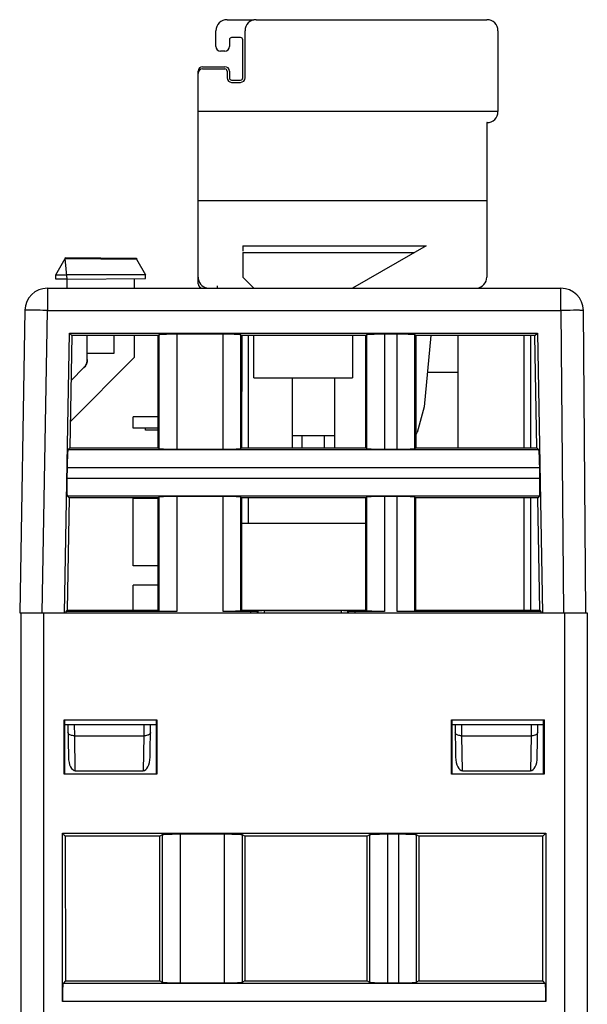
# Model space of a CAD drawing. Header units: millimetres. Extents: x 0 to 594, y 0 to 420.
# Tile 155 of 236: x 207 to 232, y 349 to 393. Entities that reach past the tile are written whole.
import ezdxf

# ---------------------------------------------------------------- set-up
doc = ezdxf.new("R2010")
doc.units = ezdxf.units.MM
doc.header["$LTSCALE"] = 32.67
doc.layers.get('0').update_dxf_attribs({"linetype": 'CONTINUOUS'})
doc.layers.add('3_ALL_AXES', color=7, linetype='CONTINUOUS')
doc.layers.add('CONNETTORE', color=7, linetype='CONTINUOUS')

msp = doc.modelspace()

# ---------------------------------------------------------------- linework, layer by layer
at = {"color": 7, "linetype": 'CONTINUOUS'}
for p, q in [((216.21299, 393.33035), (217.41299, 393.33035)), ((217.51299, 393.33035), (227.81299, 393.33035)), ((215.71299, 392.13035), (215.71299, 392.83035)), ((216.81299, 392.53035), (216.41299, 392.53035)), ((217.01299, 390.73035), (217.01299, 392.83035)), ((228.31299, 392.83035), (228.31299, 389.23035)), ((216.31299, 392.43035), (216.31299, 392.13035)), ((216.91299, 390.73035), (216.91299, 392.43035)), ((216.11299, 391.93035), (215.91299, 391.93035)), ((215.11299, 391.23035), (216.11299, 391.23035)), ((214.91299, 381.53035), (214.91299, 391.03035)), ((215.11299, 391.13035), (216.11299, 391.13035)), ((216.21299, 391.03035), (216.21299, 390.73035)), ((216.31299, 391.03035), (216.31299, 390.73035)), ((216.41299, 390.63035), (216.81299, 390.63035)), ((216.41299, 390.53035), (216.81299, 390.53035)), ((228.31299, 389.23035), (214.91299, 389.23035)), ((227.81299, 388.73035), (227.81299, 381.83035)), ((227.82299, 388.73035), (227.81299, 388.73035)), ((227.81299, 385.23035), (214.91299, 385.23035)), ((216.91299, 383.23035), (216.91299, 382.97989)), ((216.91299, 382.93035), (216.91299, 381.83035)), ((216.91299, 382.93035), (224.58428, 382.93035)), ((225.10389, 383.23035), (221.81299, 381.33035)), ((208.56299, 381.93035), (208.98314, 382.65806)), ((208.98299, 382.70806), (212.15899, 382.68035)), ((208.98303, 382.70806), (208.98303, 382.65806)), ((209.06299, 381.73041), (208.98314, 382.65806)), ((208.98314, 382.65806), (212.15861, 382.63035)), ((212.15885, 382.63035), (212.56299, 381.93035)), ((212.15899, 382.68035), (212.15899, 382.63035)), ((208.56234, 381.92922), (209.04578, 381.93035)), ((208.56299, 381.73471), (208.56299, 381.93035)), ((212.56299, 381.92207), (209.04578, 381.93035)), ((212.56299, 381.76082), (212.56299, 381.92207)), ((209.06088, 381.73036), (208.56299, 381.73471)), ((209.06299, 381.73041), (212.56299, 381.76082)), ((209.06299, 381.33035), (209.06299, 381.73035)), ((212.06299, 381.75653), (212.06299, 381.33035)), ((217.41299, 381.33035), (216.91299, 381.83035)), ((208.18096, 381.33035), (231.12732, 381.33035)), ((207.18112, 380.3478), (206.94517, 366.83035)), ((232.24517, 366.83035), (232.12728, 380.33871)), ((208.94517, 366.83035), (209.16725, 379.32752)), ((209.28023, 379.21254), (209.16623, 379.32654)), ((209.16623, 379.32654), (230.0731, 379.32654)), ((229.9611, 379.21254), (230.0731, 379.32654)), ((230.0731, 379.32654), (230.29517, 366.83035)), ((209.27922, 379.21156), (209.1901, 374.19662)), ((213.12736, 379.21254), (209.28023, 379.21254)), ((209.96299, 378.13828), (209.96299, 379.21254)), ((211.16299, 378.43282), (211.16299, 379.21254)), ((212.06299, 379.21254), (212.06299, 378.23035)), ((213.12736, 379.21254), (213.16233, 379.24751)), ((213.12889, 374.19662), (213.12736, 379.21254)), ((216.02849, 379.27447), (213.96185, 379.27447)), ((216.828, 379.24751), (216.86297, 379.21254)), ((216.86297, 379.21254), (216.86144, 374.19662)), ((222.40236, 379.21254), (216.86297, 379.21254)), ((217.16299, 374.19662), (217.16299, 379.21254)), ((217.41299, 377.33035), (217.41299, 379.21254)), ((221.81299, 379.21254), (221.81299, 377.33035)), ((222.43733, 379.24751), (222.40236, 379.21254)), ((222.40389, 374.19662), (222.40236, 379.21254)), ((223.80349, 379.27447), (223.23685, 379.27447)), ((224.63797, 379.21254), (224.603, 379.24751)), ((224.63797, 379.21254), (224.63644, 374.19662)), ((229.9611, 379.21254), (224.63797, 379.21254)), ((225.31063, 379.21254), (225.01299, 376.03035)), ((229.76299, 379.21254), (229.76299, 374.19662)), ((230.05025, 374.19586), (229.9611, 379.21254)), ((209.96299, 378.43117), (211.16299, 378.43282)), ((212.06299, 378.23035), (209.2111, 375.37846)), ((209.93776, 377.98144), (209.94146, 377.99314)), ((209.24368, 377.21165), (209.81655, 377.78472)), ((209.81655, 377.78472), (209.24369, 377.21208)), ((209.81655, 377.78477), (209.82512, 377.79355)), ((209.81655, 377.78477), (209.81655, 377.78468)), ((209.89804, 377.89185), (209.90395, 377.9026)), ((209.91499, 377.92451), (209.9201, 377.93567)), ((209.92493, 377.94695), (209.92949, 377.95834)), ((217.41299, 377.33035), (221.81299, 377.33035)), ((219.11299, 377.33035), (219.11299, 374.19662)), ((221.01299, 377.33035), (221.01299, 374.19662)), ((225.01299, 376.03035), (224.70438, 374.87858)), ((221.01299, 374.73035), (219.11299, 374.73035)), ((219.56299, 374.19662), (219.56299, 374.73035)), ((220.56299, 374.19662), (220.56299, 374.73035)), ((209.10278, 374.1108), (209.1901, 374.19662)), ((209.1901, 374.19662), (213.12889, 374.19662)), ((213.16233, 374.16318), (213.12889, 374.19662)), ((213.96185, 374.13622), (216.02849, 374.13622)), ((216.86144, 374.19662), (216.828, 374.16318)), ((216.86144, 374.19662), (222.40389, 374.19662)), ((222.40389, 374.19662), (222.43733, 374.16318)), ((223.23685, 374.13622), (223.80349, 374.13622)), ((224.603, 374.16318), (224.63644, 374.19662)), ((224.63644, 374.19662), (230.05098, 374.19662)), ((230.05098, 374.19662), (230.13674, 374.11087)), ((209.06185, 373.31129), (209.05379, 372.84941)), ((230.18655, 372.84941), (230.17848, 373.31129)), ((209.15043, 371.96402), (209.06123, 366.94441)), ((209.15118, 371.96475), (209.06597, 372.04996)), ((213.12957, 371.96475), (209.15118, 371.96475)), ((213.16233, 371.99751), (213.12957, 371.96475)), ((213.1311, 366.94441), (213.12957, 371.96475)), ((216.02849, 372.02447), (213.96185, 372.02447)), ((216.86076, 371.96475), (216.828, 371.99751)), ((216.86076, 371.96475), (216.85923, 366.94441)), ((222.40457, 371.96475), (216.86076, 371.96475)), ((217.16299, 370.83035), (217.16299, 371.96475)), ((222.43733, 371.99751), (222.40457, 371.96475)), ((222.4061, 366.94441), (222.40457, 371.96475)), ((223.80349, 372.02447), (223.23685, 372.02447)), ((224.63576, 371.96475), (224.603, 371.99751)), ((224.63576, 371.96475), (224.63423, 366.94441)), ((230.08989, 371.96475), (224.63576, 371.96475)), ((229.76299, 371.96475), (229.76299, 366.94441)), ((230.17355, 372.04989), (230.08989, 371.96475)), ((230.17912, 366.94389), (230.08989, 371.96475)), ((216.86042, 370.83035), (222.40492, 370.83035)), ((213.13076, 368.05696), (212.01299, 368.05696)), ((206.94517, 366.83035), (232.30389, 366.83035)), ((207.00389, 290.33035), (207.00389, 366.83035)), ((209.00203, 366.88623), (209.00103, 366.83035)), ((209.00187, 366.88623), (209.06123, 366.94441)), ((213.96185, 366.88622), (209.00187, 366.88623)), ((209.06123, 366.94441), (213.1311, 366.94441)), ((213.1311, 366.94441), (213.16233, 366.91318)), ((217.27054, 366.88622), (216.02851, 366.88622)), ((216.85923, 366.94441), (216.828, 366.91318)), ((216.85923, 366.94441), (222.4061, 366.94441)), ((217.58508, 366.91105), (217.57036, 366.89633)), ((217.88572, 366.92163), (221.30462, 366.92163)), ((221.61998, 366.89633), (221.60526, 366.91105)), ((223.23685, 366.88622), (221.91979, 366.88622)), ((222.43733, 366.91318), (222.4061, 366.94441)), ((230.2379, 366.88621), (223.80349, 366.88622)), ((224.603, 366.91318), (224.63423, 366.94441)), ((224.63423, 366.94441), (230.1797, 366.94441)), ((230.23832, 366.88672), (230.17912, 366.94389)), ((230.23928, 366.83035), (230.23832, 366.88672)), ((232.30389, 366.83035), (232.30389, 290.33035)), ((208.93664, 359.61309), (208.93701, 362.04724)), ((208.95389, 362.03035), (208.93694, 362.04724)), ((208.93694, 362.04724), (213.07082, 362.04724)), ((208.95389, 362.03035), (208.95389, 359.63034)), ((213.05392, 362.03035), (208.95389, 362.03035)), ((208.95389, 361.83035), (213.05389, 361.83035)), ((209.09517, 361.83035), (209.12046, 360.3813)), ((212.76987, 360.3813), (212.79517, 361.83035)), ((213.05389, 359.63035), (213.05389, 362.03035)), ((213.07082, 362.04724), (213.05392, 362.03035)), ((213.07078, 362.04724), (213.07115, 359.61309)), ((226.23664, 359.61309), (226.23701, 362.04724)), ((226.25389, 362.03035), (226.23694, 362.04724)), ((226.23694, 362.04724), (230.37082, 362.04724)), ((226.25389, 362.03035), (226.25389, 359.63034)), ((230.35392, 362.03035), (226.25389, 362.03035)), ((226.25389, 361.83035), (230.35389, 361.83035)), ((226.39517, 361.83035), (226.42046, 360.3813)), ((230.06987, 360.3813), (230.09517, 361.83035)), ((230.35389, 359.63035), (230.35389, 362.03035)), ((230.37082, 362.04724), (230.35392, 362.03035)), ((230.37078, 362.04724), (230.37115, 359.61309)), ((213.07109, 359.61309), (208.93667, 359.61309)), ((208.95392, 359.63035), (213.05389, 359.63035)), ((209.42859, 359.768), (212.46174, 359.768)), ((213.07115, 359.61309), (213.05389, 359.63035)), ((226.23667, 359.61309), (226.25392, 359.63035)), ((230.37109, 359.61309), (226.23667, 359.61309)), ((226.25392, 359.63035), (230.35389, 359.63035)), ((226.72859, 359.768), (229.76174, 359.768)), ((230.37115, 359.61309), (230.35389, 359.63035)), ((208.85374, 349.45536), (208.85374, 356.98051)), ((208.98385, 356.85039), (208.85374, 356.98051)), ((208.85374, 356.98051), (230.45405, 356.98051)), ((208.98385, 356.85039), (208.98582, 350.38634)), ((213.20903, 356.85039), (208.98385, 356.85039)), ((213.20509, 350.38634), (213.20903, 356.85039)), ((213.31265, 356.90214), (213.20903, 356.85039)), ((216.09709, 356.92812), (214.1107, 356.92812)), ((216.99876, 356.85039), (216.89514, 356.90214)), ((216.99876, 356.85039), (217.0027, 350.38634)), ((222.46903, 356.85039), (216.99876, 356.85039)), ((222.46509, 350.38634), (222.46903, 356.85039)), ((222.57265, 356.90214), (222.46903, 356.85039)), ((223.87709, 356.92812), (223.3707, 356.92812)), ((224.77876, 356.85039), (224.67514, 356.90214)), ((224.77876, 356.85039), (224.7827, 350.38634)), ((230.32394, 356.85039), (224.77876, 356.85039)), ((230.32197, 350.38634), (230.32394, 356.85039)), ((230.45405, 356.98051), (230.32394, 356.85039)), ((230.45405, 356.98051), (230.45405, 349.45536)), ((208.98582, 350.38634), (208.88045, 350.2546)), ((208.98582, 350.38634), (213.20509, 350.38634)), ((213.20509, 350.38634), (213.31265, 350.31918)), ((214.1107, 350.28669), (216.09709, 350.28669)), ((217.0027, 350.38634), (216.89514, 350.31918)), ((217.0027, 350.38634), (222.46509, 350.38634)), ((222.46509, 350.38634), (222.57265, 350.31918)), ((223.3707, 350.28669), (223.87709, 350.28669)), ((224.7827, 350.38634), (224.67514, 350.31918)), ((224.7827, 350.38634), (230.32197, 350.38634)), ((230.42734, 350.2546), (230.32197, 350.38634))]:
    msp.add_line(p, q, dxfattribs=at)
at = {"color": 9, "linetype": 'CONTINUOUS'}
for p, q in [((216.91299, 383.23035), (225.10389, 383.23035)), ((208.18096, 381.33035), (208.18096, 380.33907)), ((231.12732, 380.33907), (231.12732, 381.33035)), ((207.18127, 380.34795), (207.18119, 380.3478)), ((207.94517, 366.83035), (208.18096, 380.33907)), ((208.18096, 380.33907), (231.12732, 380.33907)), ((231.12732, 380.33907), (231.24521, 366.83035)), ((213.16233, 379.24751), (213.16233, 374.16318)), ((213.96185, 379.27447), (213.96185, 374.13622)), ((216.02849, 374.13622), (216.02849, 379.27447)), ((216.828, 374.16318), (216.828, 379.24751)), ((222.43733, 379.24751), (222.43733, 374.16318)), ((223.23685, 379.27447), (223.23685, 374.13622)), ((223.80349, 374.13622), (223.80349, 379.27447)), ((224.603, 374.16318), (224.603, 379.24751)), ((229.46299, 379.21254), (229.46299, 374.19662)), ((230.13674, 374.11087), (209.10278, 374.1108)), ((230.17848, 373.31129), (209.06185, 373.31129)), ((209.05379, 372.84941), (230.18655, 372.84941)), ((209.06597, 372.04996), (230.17355, 372.04989)), ((213.16233, 371.99751), (213.16233, 366.91318)), ((213.96185, 372.02447), (213.96185, 366.88623)), ((216.02849, 366.88622), (216.02849, 372.02447)), ((216.828, 366.91318), (216.828, 371.99751)), ((222.43733, 371.99751), (222.43733, 366.91318)), ((223.23685, 372.02447), (223.23685, 366.88622)), ((223.80349, 366.8863), (223.80349, 372.02447)), ((224.603, 366.91318), (224.603, 371.99751)), ((229.46299, 371.96475), (229.46299, 366.94441)), ((208.00389, 366.83035), (208.00389, 289.33035)), ((217.27054, 366.83035), (217.27054, 366.88622)), ((217.57036, 366.83035), (217.57036, 366.89633)), ((217.58508, 366.91105), (217.58432, 366.83035)), ((217.88486, 366.83035), (217.88572, 366.92163)), ((221.30462, 366.92163), (221.30547, 366.83035)), ((221.60601, 366.83035), (221.60526, 366.91105)), ((221.61998, 366.89633), (221.61998, 366.83035)), ((221.91979, 366.88622), (221.91979, 366.83035)), ((231.30389, 289.33035), (231.30389, 366.83035)), ((209.40132, 361.33035), (209.39521, 361.83035)), ((212.49512, 361.83035), (212.48901, 361.33035)), ((226.70132, 361.33035), (226.69521, 361.83035)), ((229.79512, 361.83035), (229.78901, 361.33035)), ((209.42859, 359.768), (209.40132, 361.33035)), ((209.40132, 361.33035), (212.48901, 361.33035)), ((212.48901, 361.33035), (212.46174, 359.768)), ((226.72859, 359.768), (226.70132, 361.33035)), ((226.70132, 361.33035), (229.78901, 361.33035)), ((229.78901, 361.33035), (229.76174, 359.768)), ((213.31265, 356.90214), (213.31265, 350.31918)), ((214.1107, 356.92812), (214.1107, 350.28669)), ((216.09709, 350.28669), (216.09709, 356.92812)), ((216.89514, 350.31918), (216.89514, 356.90214)), ((222.57265, 356.90214), (222.57265, 350.31918)), ((223.3707, 356.92812), (223.3707, 350.28669)), ((223.87709, 350.28669), (223.87709, 356.92812)), ((224.67514, 350.31918), (224.67514, 356.90214)), ((230.42734, 350.2546), (208.88045, 350.2546)), ((230.45405, 349.45536), (208.85374, 349.45536))]:
    msp.add_line(p, q, dxfattribs=at)
at = {"color": 7, "linetype": 'CONTINUOUS'}
for points in [[(209.81655, 377.78468), (209.82512, 377.79346), (209.83347, 377.80246), (209.8416, 377.81165), (209.8495, 377.82105), (209.85717, 377.83063), (209.8646, 377.8404), (209.87179, 377.85035), (209.87873, 377.86047), (209.88542, 377.87075), (209.89186, 377.8812), (209.89804, 377.89181), (209.90395, 377.90256), (209.90961, 377.91345), (209.91499, 377.92448), (209.9201, 377.93564), (209.92493, 377.94692), (209.92949, 377.95832), (209.93377, 377.96982), (209.93776, 377.98143), (209.94146, 377.99313), (209.94488, 378.00491)], [(209.94488, 378.00493), (209.94801, 378.01679), (209.95085, 378.02873)], [(209.94801, 378.01678), (209.95085, 378.02872), (209.95339, 378.04073), (209.95563, 378.05279), (209.95758, 378.06491), (209.95923, 378.07707), (209.96059, 378.08927)], [(209.95339, 378.04073), (209.95563, 378.0528), (209.95758, 378.06491), (209.95923, 378.07707), (209.96059, 378.08927), (209.96164, 378.1015), (209.96239, 378.11374), (209.96284, 378.12601), (209.96299, 378.13828)]]:
    msp.add_lwpolyline(points, dxfattribs=at)
for centre, radius, start, end in [((216.21299, 392.83035), 0.5, 90, 180), ((217.51299, 392.83035), 0.5, 90, 180), ((227.81299, 392.83035), 0.5, 0, 90), ((216.41299, 392.43035), 0.1, 90, 180), ((216.81299, 392.43035), 0.1, 0, 90), ((215.91299, 392.13035), 0.2, 180, 270), ((216.11299, 392.13035), 0.2, 270, 360), ((215.11299, 391.03035), 0.2, 90, 180), ((216.11299, 391.03035), 0.2, 0, 90), ((215.11299, 390.93035), 0.2, 90, 180), ((216.11299, 391.03035), 0.1, 0, 90), ((216.41299, 390.73035), 0.2, 180, 270), ((216.41299, 390.73035), 0.1, 180, 270), ((216.81299, 390.73035), 0.2, 270, 360), ((216.81299, 390.73035), 0.1, 270, 360), ((227.82299, 389.22035), 0.49, 270, 360), ((215.41299, 381.83035), 0.5, 180, 257.863488), ((215.11299, 381.53035), 0.2, 180, 270), ((227.31299, 381.83035), 0.5, 276.136245, 360), ((208.18096, 380.33035), 1, 90, 179), ((231.12732, 380.33035), 1, 0.479136, 90), ((224.51119, 374.93035), 0.2, 308.968022, 345)]:
    msp.add_arc(centre, radius, start, end, dxfattribs=at)
for centre, major_axis, ratio, start_param, end_param in [((217.88489, 366.91068), (0.30001, 0.00003), 0.03649235, 7.85121483, 9.38829444), ((221.30545, 366.91068), (0.30001, -0.00003), 0.03649235, 6.31966883, 7.85674844), ((209.42041, 360.3867), (-0.0107, 0.61868), 0.48482804, -4.71204408, -3.14997407), ((212.46992, 360.3867), (0.0107, 0.61868), 0.48482804, -3.13321124, -1.57114123), ((226.72041, 360.3867), (-0.0107, 0.61868), 0.48482804, -4.71204408, -3.14997407), ((229.76992, 360.3867), (0.0107, 0.61868), 0.48482804, -3.13321124, -1.57114123)]:
    msp.add_ellipse(centre, major_axis=major_axis, ratio=ratio, start_param=start_param, end_param=end_param, dxfattribs=at)
at = {"color": 9, "linetype": 'CONTINUOUS'}
for points, knots in [([(207.47402, 380.34886), (207.43339, 380.34921), (207.36229, 380.34966), (207.28002, 380.35006), (207.2304, 380.34955), (207.20588, 380.34965), (207.19079, 380.34838), (207.18318, 380.34886), (207.18127, 380.34795)], [0, 0, 0, 0, 0.41622933, 0.72880019, 0.8422043, 0.92561938, 0.9783508, 1, 1, 1, 1]), ([(208.18096, 380.33907), (208.11597, 380.34021), (207.88033, 380.3441), (207.64468, 380.34737), (207.47402, 380.34886)], [0, 0, 0, 0, 0.2758228, 1, 1, 1, 1]), ([(231.83437, 380.34269), (231.78387, 380.34269), (231.54818, 380.34226), (231.3125, 380.34069), (231.12732, 380.33907)], [0, 0, 0, 0, 0.21426036, 1, 1, 1, 1]), ([(232.12728, 380.33907), (232.12728, 380.3395), (232.12479, 380.33943), (232.12196, 380.3401), (232.1155, 380.34026), (232.10303, 380.34088), (232.08107, 380.3413), (232.04822, 380.34183), (232.00634, 380.3422), (231.93409, 380.34261), (231.87581, 380.34269), (231.83437, 380.34269)], [0, 0, 0, 0, 0.00437629, 0.01681018, 0.03737284, 0.06602469, 0.14737858, 0.26018629, 0.4033743, 0.5757639, 1, 1, 1, 1]), ([(209.19014, 361.37105), (209.16602, 361.38269), (209.12506, 361.40851), (209.10173, 361.45461), (209.10137, 361.47511)], [0, 0, 0, 0, 0.56640923, 1, 1, 1, 1]), ([(209.40132, 361.33035), (209.38192, 361.33009), (209.3101, 361.33293), (209.23751, 361.34819), (209.19014, 361.37105)], [0, 0, 0, 0, 0.2694841, 1, 1, 1, 1]), ([(212.70019, 361.37105), (212.68557, 361.364), (212.61804, 361.33833), (212.54481, 361.32962), (212.48901, 361.33035)], [0, 0, 0, 0, 0.22533055, 1, 1, 1, 1]), ([(212.78897, 361.47511), (212.78861, 361.45461), (212.76528, 361.40851), (212.72431, 361.38269), (212.70019, 361.37105)], [0, 0, 0, 0, 0.43359077, 1, 1, 1, 1]), ([(226.49014, 361.37105), (226.46602, 361.38269), (226.42506, 361.40851), (226.40173, 361.45461), (226.40137, 361.47511)], [0, 0, 0, 0, 0.56640923, 1, 1, 1, 1]), ([(226.70132, 361.33035), (226.68192, 361.33009), (226.6101, 361.33293), (226.53751, 361.34819), (226.49014, 361.37105)], [0, 0, 0, 0, 0.2694841, 1, 1, 1, 1]), ([(230.00019, 361.37105), (229.98557, 361.364), (229.91804, 361.33833), (229.84481, 361.32962), (229.78901, 361.33035)], [0, 0, 0, 0, 0.22533055, 1, 1, 1, 1]), ([(230.08897, 361.47511), (230.08861, 361.45461), (230.06528, 361.40851), (230.02431, 361.38269), (230.00019, 361.37105)], [0, 0, 0, 0, 0.43359077, 1, 1, 1, 1])]:
    msp.add_open_spline(points, degree=3, knots=knots, dxfattribs=at)
at = {"color": 7, "linetype": 'CONTINUOUS'}
for points, knots in [([(213.40612, 379.26663), (213.37291, 379.26551), (213.31452, 379.26319), (213.24677, 379.25939), (213.2055, 379.25572), (213.1845, 379.25342), (213.17119, 379.25076), (213.16396, 379.24914), (213.16233, 379.24751)], [0, 0, 0, 0, 0.40668875, 0.7156525, 0.82959834, 0.91517752, 0.97187693, 1, 1, 1, 1]), ([(213.96185, 379.27447), (213.91097, 379.27447), (213.72571, 379.27381), (213.54044, 379.27116), (213.40612, 379.26663)], [0, 0, 0, 0, 0.27458326, 1, 1, 1, 1]), ([(216.58422, 379.26663), (216.54423, 379.26798), (216.35903, 379.27294), (216.17374, 379.27447), (216.02849, 379.27447)], [0, 0, 0, 0, 0.21596134, 1, 1, 1, 1]), ([(216.828, 379.24751), (216.82638, 379.24914), (216.81914, 379.25076), (216.80584, 379.25342), (216.78484, 379.25572), (216.74356, 379.25939), (216.67581, 379.26319), (216.61742, 379.26551), (216.58422, 379.26663)], [0, 0, 0, 0, 0.02812307, 0.08482247, 0.17040165, 0.28434749, 0.59331124, 1, 1, 1, 1]), ([(222.68112, 379.26663), (222.64791, 379.26551), (222.58952, 379.26319), (222.52177, 379.25939), (222.4805, 379.25572), (222.4595, 379.25342), (222.44619, 379.25076), (222.43896, 379.24914), (222.43733, 379.24751)], [0, 0, 0, 0, 0.40668875, 0.7156525, 0.82959834, 0.91517752, 0.97187693, 1, 1, 1, 1]), ([(223.23685, 379.27447), (223.18597, 379.27447), (223.00071, 379.27381), (222.81544, 379.27116), (222.68112, 379.26663)], [0, 0, 0, 0, 0.27458326, 1, 1, 1, 1]), ([(224.35922, 379.26663), (224.31923, 379.26798), (224.13403, 379.27294), (223.94874, 379.27447), (223.80349, 379.27447)], [0, 0, 0, 0, 0.21596134, 1, 1, 1, 1]), ([(224.603, 379.24751), (224.60138, 379.24914), (224.59414, 379.25076), (224.58084, 379.25342), (224.55984, 379.25572), (224.51856, 379.25939), (224.45081, 379.26319), (224.39242, 379.26551), (224.35922, 379.26663)], [0, 0, 0, 0, 0.02812307, 0.08482247, 0.17040165, 0.28434749, 0.59331124, 1, 1, 1, 1]), ([(209.96299, 378.13828), (209.96271, 378.07324), (209.93743, 377.94174), (209.86233, 377.83088), (209.81655, 377.78468)], [0, 0, 0, 0, 0.49997937, 1, 1, 1, 1]), ([(209.10278, 374.1108), (209.10111, 374.10922), (209.09939, 374.10195), (209.09648, 374.08866), (209.09382, 374.06761), (209.08943, 374.02635), (209.08445, 373.9586), (209.0811, 373.90022), (209.0794, 373.86701)], [0, 0, 0, 0, 0.02812295, 0.08506288, 0.17085714, 0.28484842, 0.59363084, 1, 1, 1, 1]), ([(213.16233, 374.16318), (213.16396, 374.16156), (213.17119, 374.15993), (213.1845, 374.15727), (213.2055, 374.15497), (213.24677, 374.15131), (213.31452, 374.14751), (213.37291, 374.14518), (213.40612, 374.14406)], [0, 0, 0, 0, 0.02812307, 0.08482247, 0.17040165, 0.28434749, 0.59331124, 1, 1, 1, 1]), ([(213.40612, 374.14406), (213.44611, 374.14271), (213.63131, 374.13775), (213.81659, 374.13622), (213.96185, 374.13622)], [0, 0, 0, 0, 0.21596134, 1, 1, 1, 1]), ([(216.02849, 374.13622), (216.07936, 374.13622), (216.26462, 374.13689), (216.4499, 374.13953), (216.58422, 374.14406)], [0, 0, 0, 0, 0.27458326, 1, 1, 1, 1]), ([(216.58422, 374.14406), (216.61742, 374.14518), (216.67581, 374.14751), (216.74356, 374.15131), (216.78484, 374.15497), (216.80584, 374.15727), (216.81914, 374.15993), (216.82638, 374.16156), (216.828, 374.16318)], [0, 0, 0, 0, 0.40668875, 0.7156525, 0.82959834, 0.91517752, 0.97187693, 1, 1, 1, 1]), ([(222.43733, 374.16318), (222.43896, 374.16156), (222.44619, 374.15993), (222.4595, 374.15727), (222.4805, 374.15497), (222.52177, 374.15131), (222.58952, 374.14751), (222.64791, 374.14518), (222.68112, 374.14406)], [0, 0, 0, 0, 0.02812307, 0.08482247, 0.17040165, 0.28434749, 0.59331124, 1, 1, 1, 1]), ([(222.68112, 374.14406), (222.72111, 374.14271), (222.90631, 374.13775), (223.09159, 374.13622), (223.23685, 374.13622)], [0, 0, 0, 0, 0.21596134, 1, 1, 1, 1]), ([(223.80349, 374.13622), (223.85436, 374.13622), (224.03962, 374.13689), (224.2249, 374.13953), (224.35922, 374.14406)], [0, 0, 0, 0, 0.27458326, 1, 1, 1, 1]), ([(224.35922, 374.14406), (224.39242, 374.14518), (224.45081, 374.14751), (224.51856, 374.15131), (224.55984, 374.15497), (224.58084, 374.15727), (224.59414, 374.15993), (224.60138, 374.16156), (224.603, 374.16318)], [0, 0, 0, 0, 0.40668875, 0.7156525, 0.82959834, 0.91517752, 0.97187693, 1, 1, 1, 1]), ([(230.16093, 373.86701), (230.15922, 373.9005), (230.15585, 373.95928), (230.15082, 374.02742), (230.14638, 374.06876), (230.14369, 374.08973), (230.14077, 374.10298), (230.139, 374.11018), (230.13734, 374.11176)], [0, 0, 0, 0, 0.40820619, 0.71706933, 0.83056235, 0.91569313, 0.97205944, 1, 1, 1, 1]), ([(209.0794, 373.86701), (209.07735, 373.82703), (209.06916, 373.64187), (209.06439, 373.45657), (209.06185, 373.31129)], [0, 0, 0, 0, 0.21599379, 1, 1, 1, 1]), ([(230.17848, 373.31129), (230.17759, 373.36217), (230.17369, 373.54746), (230.16781, 373.73274), (230.16093, 373.86701)], [0, 0, 0, 0, 0.27456123, 1, 1, 1, 1]), ([(209.05379, 372.84941), (209.0529, 372.79854), (209.05033, 372.61332), (209.04974, 372.42804), (209.05192, 372.29368)], [0, 0, 0, 0, 0.27459824, 1, 1, 1, 1]), ([(230.18841, 372.29368), (230.18906, 372.33368), (230.19079, 372.51892), (230.18908, 372.70418), (230.18655, 372.84941)], [0, 0, 0, 0, 0.21593559, 1, 1, 1, 1]), ([(209.05192, 372.29368), (209.05246, 372.26076), (209.05375, 372.20276), (209.05634, 372.13539), (209.05924, 372.09419), (209.06114, 372.07315), (209.06355, 372.05977), (209.06502, 372.0525), (209.0666, 372.05083)], [0, 0, 0, 0, 0.40511054, 0.71409832, 0.82849783, 0.91457704, 0.97167336, 1, 1, 1, 1]), ([(230.17355, 372.04989), (230.17513, 372.05156), (230.17665, 372.05877), (230.17907, 372.07209), (230.18101, 372.09306), (230.18395, 372.13434), (230.18657, 372.20209), (230.18787, 372.26048), (230.18841, 372.29368)], [0, 0, 0, 0, 0.02813421, 0.08463368, 0.17003258, 0.28394236, 0.59305062, 1, 1, 1, 1]), ([(213.40612, 372.01663), (213.37291, 372.01551), (213.31452, 372.01319), (213.24677, 372.00939), (213.2055, 372.00572), (213.1845, 372.00342), (213.17119, 372.00076), (213.16396, 371.99914), (213.16233, 371.99751)], [0, 0, 0, 0, 0.40668875, 0.7156525, 0.82959834, 0.91517752, 0.97187693, 1, 1, 1, 1]), ([(213.96185, 372.02447), (213.91097, 372.02447), (213.72571, 372.02381), (213.54044, 372.02116), (213.40612, 372.01663)], [0, 0, 0, 0, 0.27458326, 1, 1, 1, 1]), ([(216.58422, 372.01663), (216.54423, 372.01798), (216.35903, 372.02294), (216.17374, 372.02447), (216.02849, 372.02447)], [0, 0, 0, 0, 0.21596134, 1, 1, 1, 1]), ([(216.828, 371.99751), (216.82638, 371.99914), (216.81914, 372.00076), (216.80584, 372.00342), (216.78484, 372.00572), (216.74356, 372.00939), (216.67581, 372.01319), (216.61742, 372.01551), (216.58422, 372.01663)], [0, 0, 0, 0, 0.02812307, 0.08482247, 0.17040165, 0.28434749, 0.59331124, 1, 1, 1, 1]), ([(222.68112, 372.01663), (222.64791, 372.01551), (222.58952, 372.01319), (222.52177, 372.00939), (222.4805, 372.00572), (222.4595, 372.00342), (222.44619, 372.00076), (222.43896, 371.99914), (222.43733, 371.99751)], [0, 0, 0, 0, 0.40668875, 0.7156525, 0.82959834, 0.91517752, 0.97187693, 1, 1, 1, 1]), ([(223.23685, 372.02447), (223.18597, 372.02447), (223.00071, 372.02381), (222.81544, 372.02116), (222.68112, 372.01663)], [0, 0, 0, 0, 0.27458326, 1, 1, 1, 1]), ([(224.35922, 372.01663), (224.31923, 372.01798), (224.13403, 372.02294), (223.94874, 372.02447), (223.80349, 372.02447)], [0, 0, 0, 0, 0.21596134, 1, 1, 1, 1]), ([(224.603, 371.99751), (224.60138, 371.99914), (224.59414, 372.00076), (224.58084, 372.00342), (224.55984, 372.00572), (224.51856, 372.00939), (224.45081, 372.01319), (224.39242, 372.01551), (224.35922, 372.01663)], [0, 0, 0, 0, 0.02812307, 0.08482247, 0.17040165, 0.28434749, 0.59331124, 1, 1, 1, 1]), ([(213.16233, 366.91318), (213.1637, 366.91182), (213.16954, 366.91026), (213.18757, 366.90649), (213.20464, 366.90505), (213.21768, 366.9039)], [0, 0, 0, 0, 0.10269969, 0.30297859, 1, 1, 1, 1]), ([(213.21768, 366.9039), (213.22689, 366.90308), (213.2738, 366.89949), (213.3208, 366.89732), (213.35856, 366.89581)], [0, 0, 0, 0, 0.19657865, 1, 1, 1, 1]), ([(216.828, 366.91318), (216.82638, 366.91156), (216.81913, 366.90994), (216.80582, 366.90727), (216.78481, 366.90497), (216.74354, 366.90131), (216.6758, 366.89751), (216.61742, 366.89518), (216.58422, 366.89406)], [0, 0, 0, 0, 0.0281523, 0.08491361, 0.17053838, 0.28448796, 0.59337852, 1, 1, 1, 1]), ([(217.47894, 366.88916), (217.46394, 366.88865), (217.39449, 366.88679), (217.32501, 366.88622), (217.27054, 366.88622)], [0, 0, 0, 0, 0.21596134, 1, 1, 1, 1]), ([(217.57036, 366.89633), (217.56853, 366.8945), (217.55876, 366.89441), (217.54164, 366.89165), (217.51314, 366.89062), (217.49139, 366.88958), (217.47894, 366.88916)], [0, 0, 0, 0, 0.08445876, 0.28404118, 0.59313718, 1, 1, 1, 1]), ([(221.7114, 366.88916), (221.69895, 366.88958), (221.6772, 366.89062), (221.6487, 366.89165), (221.63157, 366.89441), (221.62181, 366.8945), (221.61998, 366.89633)], [0, 0, 0, 0, 0.40686282, 0.71595881, 0.91554124, 1, 1, 1, 1]), ([(221.91979, 366.88622), (221.90072, 366.88622), (221.83125, 366.88647), (221.76177, 366.88746), (221.7114, 366.88916)], [0, 0, 0, 0, 0.27458326, 1, 1, 1, 1]), ([(222.68111, 366.89406), (222.64792, 366.89518), (222.58954, 366.89751), (222.52179, 366.90131), (222.48052, 366.90497), (222.45952, 366.90727), (222.4462, 366.90994), (222.43896, 366.91156), (222.43733, 366.91318)], [0, 0, 0, 0, 0.40663617, 0.71553311, 0.82947949, 0.91509719, 0.97185087, 1, 1, 1, 1]), ([(224.35922, 366.89406), (224.39242, 366.89518), (224.45081, 366.89751), (224.51856, 366.90131), (224.55984, 366.90497), (224.58084, 366.90727), (224.59414, 366.90993), (224.60138, 366.91156), (224.603, 366.91318)], [0, 0, 0, 0, 0.40668875, 0.7156525, 0.82959834, 0.91517752, 0.97187693, 1, 1, 1, 1]), ([(213.5651, 356.92062), (213.53191, 356.91954), (213.47315, 356.91712), (213.39674, 356.91357), (213.34636, 356.90797), (213.32009, 356.90585), (213.31265, 356.90214)], [0, 0, 0, 0, 0.39310402, 0.69732765, 0.90161445, 1, 1, 1, 1]), ([(214.1107, 356.92812), (214.06097, 356.92812), (213.87909, 356.92749), (213.69719, 356.92492), (213.5651, 356.92062)], [0, 0, 0, 0, 0.27340487, 1, 1, 1, 1]), ([(216.64269, 356.92062), (216.60313, 356.92191), (216.4213, 356.92664), (216.2394, 356.92812), (216.09709, 356.92812)], [0, 0, 0, 0, 0.21756947, 1, 1, 1, 1]), ([(216.89514, 356.90214), (216.8877, 356.90585), (216.86143, 356.90797), (216.81105, 356.91357), (216.73464, 356.91712), (216.67588, 356.91954), (216.64269, 356.92062)], [0, 0, 0, 0, 0.09838555, 0.30267234, 0.60689597, 1, 1, 1, 1]), ([(222.8251, 356.92062), (222.79191, 356.91954), (222.73315, 356.91712), (222.65674, 356.91357), (222.60636, 356.90797), (222.58009, 356.90585), (222.57265, 356.90214)], [0, 0, 0, 0, 0.39310402, 0.69732765, 0.90161445, 1, 1, 1, 1]), ([(223.3707, 356.92812), (223.32097, 356.92812), (223.13909, 356.92749), (222.95719, 356.92492), (222.8251, 356.92062)], [0, 0, 0, 0, 0.27340487, 1, 1, 1, 1]), ([(224.42269, 356.92062), (224.38313, 356.92191), (224.2013, 356.92664), (224.0194, 356.92812), (223.87709, 356.92812)], [0, 0, 0, 0, 0.21756947, 1, 1, 1, 1]), ([(224.67514, 356.90214), (224.6677, 356.90585), (224.64143, 356.90797), (224.59105, 356.91357), (224.51464, 356.91712), (224.45588, 356.91954), (224.42269, 356.92062)], [0, 0, 0, 0, 0.09838555, 0.30267234, 0.60689597, 1, 1, 1, 1]), ([(208.88045, 350.2546), (208.8789, 350.25266), (208.87722, 350.24523), (208.87298, 350.22213), (208.86934, 350.17517), (208.86479, 350.10039), (208.8626, 350.04178), (208.86149, 350.00857)], [0, 0, 0, 0, 0.03012692, 0.08836991, 0.28912189, 0.59685425, 1, 1, 1, 1]), ([(213.31265, 350.31918), (213.31978, 350.31473), (213.3464, 350.31173), (213.39658, 350.30497), (213.47316, 350.30041), (213.5319, 350.29742), (213.5651, 350.29607)], [0, 0, 0, 0, 0.09929069, 0.30361191, 0.60750806, 1, 1, 1, 1]), ([(213.5651, 350.29607), (213.60465, 350.29446), (213.78646, 350.28855), (213.96838, 350.28669), (214.1107, 350.28669)], [0, 0, 0, 0, 0.2175915, 1, 1, 1, 1]), ([(216.09709, 350.28669), (216.14682, 350.28669), (216.32871, 350.28748), (216.51063, 350.29069), (216.64269, 350.29607)], [0, 0, 0, 0, 0.27339584, 1, 1, 1, 1]), ([(216.64269, 350.29607), (216.67589, 350.29742), (216.73463, 350.30041), (216.8112, 350.30497), (216.86139, 350.31173), (216.88801, 350.31473), (216.89514, 350.31918)], [0, 0, 0, 0, 0.39249193, 0.69638807, 0.9007093, 1, 1, 1, 1]), ([(222.57265, 350.31918), (222.57978, 350.31473), (222.6064, 350.31173), (222.65658, 350.30497), (222.73316, 350.30041), (222.7919, 350.29742), (222.8251, 350.29607)], [0, 0, 0, 0, 0.09929069, 0.30361191, 0.60750806, 1, 1, 1, 1]), ([(222.8251, 350.29607), (222.86465, 350.29446), (223.04646, 350.28855), (223.22838, 350.28669), (223.3707, 350.28669)], [0, 0, 0, 0, 0.2175915, 1, 1, 1, 1]), ([(223.87709, 350.28669), (223.92682, 350.28669), (224.10871, 350.28748), (224.29063, 350.29069), (224.42269, 350.29607)], [0, 0, 0, 0, 0.27339584, 1, 1, 1, 1]), ([(224.42269, 350.29607), (224.45589, 350.29742), (224.51463, 350.30041), (224.5912, 350.30497), (224.64139, 350.31173), (224.66801, 350.31473), (224.67514, 350.31918)], [0, 0, 0, 0, 0.39249193, 0.69638807, 0.9007093, 1, 1, 1, 1]), ([(230.4463, 350.00857), (230.44519, 350.04178), (230.443, 350.10039), (230.43845, 350.17517), (230.4348, 350.22213), (230.43057, 350.24523), (230.42889, 350.25266), (230.42734, 350.2546)], [0, 0, 0, 0, 0.40314574, 0.7108781, 0.91163008, 0.96987308, 1, 1, 1, 1]), ([(208.86149, 350.00857), (208.86016, 349.96869), (208.85526, 349.78433), (208.85374, 349.59988), (208.85374, 349.45536)], [0, 0, 0, 0, 0.21636758, 1, 1, 1, 1]), ([(230.45405, 349.45536), (230.45405, 349.50595), (230.4534, 349.69037), (230.45077, 349.87481), (230.4463, 350.00857)], [0, 0, 0, 0, 0.27428543, 1, 1, 1, 1])]:
    msp.add_open_spline(points, degree=3, knots=knots, dxfattribs=at)
at = {"layer": '3_ALL_AXES', "color": 7, "linetype": 'CONTINUOUS'}
for p, q in [((226.51299, 379.21254), (226.51299, 374.19662)), ((212.01299, 375.07399), (212.01299, 375.57956)), ((213.12847, 375.57956), (212.01299, 375.57956)), ((213.12862, 375.07956), (212.01299, 375.07956)), ((213.12862, 375.07399), (212.01299, 375.07399)), ((212.56299, 374.98035), (212.56299, 375.07399)), ((213.12865, 374.98035), (212.56299, 374.98035)), ((213.12958, 371.9307), (212.01299, 371.9307)), ((212.01299, 368.93082), (212.01299, 371.93058)), ((212.01299, 368.92452), (212.01299, 368.9307)), ((213.1305, 368.9307), (212.01299, 368.9307)), ((213.1305, 368.9244), (212.01299, 368.9244)), ((212.01299, 366.94441), (212.01299, 368.05696))]:
    msp.add_line(p, q, dxfattribs=at)
at = {"layer": '3_ALL_AXES', "color": 9, "linetype": 'CONTINUOUS'}
msp.add_line((225.15767, 377.57714), (226.51299, 377.57714), dxfattribs=at)
at = {"layer": 'CONNETTORE', "color": 7, "linetype": 'CONTINUOUS', "true_color": 0x00bfff}
msp.add_line((215.76299, 381.43035), (215.76299, 381.33035), dxfattribs=at)

doc.saveas('drawing.dxf')
